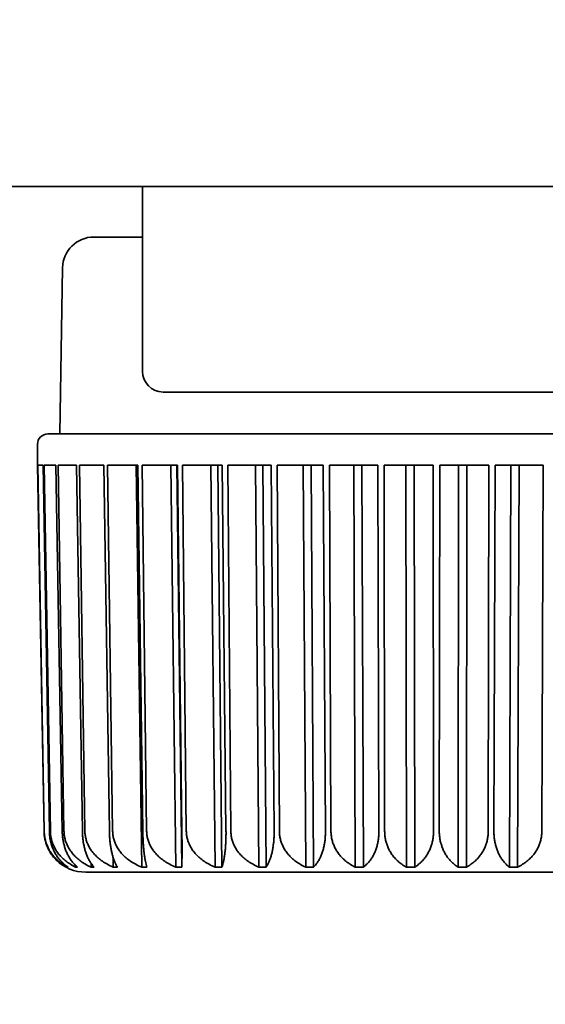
# Model space of a CAD drawing. Header units: millimetres. Extents: x 0 to 3360, y 0 to 2376.
# Tile 22 of 82: x 1742 to 1748, y 1598 to 1610. Entities that reach past the tile are written whole.
import ezdxf

# ---------------------------------------------------------------- set-up
doc = ezdxf.new("R2010")
doc.units = ezdxf.units.MM
doc.header["$LTSCALE"] = 8
doc.layers.add('Bemaßungen(ISO)', color=7, linetype='Continuous', lineweight=18)
doc.layers.add('Sichtbare Kanten(ISO)', color=7, linetype='Continuous', lineweight=35)
doc.styles.add('Aktuell-ISOGroßer Text', font='arial.ttf')
doc.dimstyles.new('X.XXXGroßer Text', dxfattribs={"dimscale": 8, "dimtxt": 3.048, "dimasz": 5, "dimexe": 3.175, "dimexo": 0.75, "dimgap": 0.762, "dimtad": 1, "dimdec": 1, "dimrnd": 1e-08, "dimzin": 12, "dimtxsty": 'Aktuell-ISOGroßer Text', "dimcen": 0.09, "dimdle": 10, "dimclrd": 256, "dimclre": 256, "dimclrt": 7, "dimadec": 0, "dimazin": 3, "dimtfac": 0.656168, "dimtdec": 1, "dimtmove": 0, "dimatfit": 3, "dimfxl": 0, "dimtolj": 1, "dimlwd": 25, "dimlwe": 25, "dimarcsym": 0})

# ---------------------------------------------------------------- blocks, each defined once
blk = doc.blocks.new('*D8')
at = {"layer": 'Bemaßungen(ISO)', "color": 250, "linetype": 'Continuous', "lineweight": 25, "true_color": 0x3f3f3f, "transparency": 16777216}
for p, q in [((1769.793, 1965.08), (1635.691, 1965.08)), ((1661.091, 1925.08), (1661.091, 1648.08)), ((1721.758, 1608.08), (1635.691, 1608.08))]:
    blk.add_line(p, q, dxfattribs=at)
at = {"layer": 'Bemaßungen(ISO)', "color": 250, "linetype": 'Continuous', "true_color": 0x3f3f3f, "transparency": 16777216}
for points in [[(1654.424, 1925.08), (1667.758, 1925.08), (1661.091, 1965.08)], [(1654.424, 1648.08), (1667.758, 1648.08), (1661.091, 1608.08)]]:
    blk.add_solid(points, dxfattribs=at)
at = {"layer": 'Defpoints', "color": 0, "linetype": 'Continuous', "transparency": 16777216}
for p in [(1775.793, 1965.08), (1661.091, 1608.08), (1727.758, 1608.08)]:
    blk.add_point(p, dxfattribs=at)
at = {"layer": 'Bemaßungen(ISO)', "color": 7, "linetype": 'Continuous', "lineweight": 25, "transparency": 16777216, "insert": (1630.079, 1759.652), "char_height": 24.384, "attachment_point": 1, "rotation": 90, "style": 'Aktuell-ISOGroßer Text'}
blk.add_mtext('\\A1;357', dxfattribs=at)
blk = doc.blocks.new('*D10')
at = {"layer": 'Bemaßungen(ISO)', "color": 250, "linetype": 'Continuous', "lineweight": 25, "true_color": 0x3f3f3f, "transparency": 16777216}
for p, q in [((1661.091, 1648.08), (1661.091, 1688.08)), ((1721.758, 1608.08), (1635.691, 1608.08)), ((1661.091, 1530.83), (1661.091, 1608.08)), ((1802.758, 1530.83), (1635.691, 1530.83)), ((1661.091, 1490.83), (1661.091, 1450.83))]:
    blk.add_line(p, q, dxfattribs=at)
at = {"layer": 'Bemaßungen(ISO)', "color": 250, "linetype": 'Continuous', "true_color": 0x3f3f3f, "transparency": 16777216}
for points in [[(1654.424, 1648.08), (1667.758, 1648.08), (1661.091, 1608.08)], [(1654.424, 1490.83), (1667.758, 1490.83), (1661.091, 1530.83)]]:
    blk.add_solid(points, dxfattribs=at)
at = {"layer": 'Defpoints', "color": 0, "linetype": 'Continuous', "transparency": 16777216}
for p in [(1661.091, 1608.08), (1727.758, 1608.08), (1808.758, 1530.83)]:
    blk.add_point(p, dxfattribs=at)
at = {"layer": 'Bemaßungen(ISO)', "color": 7, "linetype": 'Continuous', "lineweight": 25, "transparency": 16777216, "insert": (1625.687, 1537.886), "char_height": 24.384, "attachment_point": 1, "rotation": 90, "style": 'Aktuell-ISOGroßer Text'}
blk.add_mtext('\\A1;77,3', dxfattribs=at)

msp = doc.modelspace()

# ---------------------------------------------------------------- linework, layer by layer
at = {"layer": 'Sichtbare Kanten(ISO)'}
for p, q in [((1806.258, 1608.08), (1727.758, 1608.08)), ((1743.308, 1605.83), (1743.308, 1608.08)), ((1742.717, 1607.466), (1743.308, 1607.466)), ((1742.336, 1607.092), (1742.301, 1605.07)), ((1744.808, 1605.58), (1743.558, 1605.58)), ((1761.335, 1605.58), (1744.808, 1605.58)), ((1742.158, 1605.07), (1751.607, 1605.07)), ((1742.031, 1604.689), (1742.031, 1604.943)), ((1742.033, 1604.689), (1742.031, 1604.689)), ((1742.111, 1600.236), (1742.033, 1604.689)), ((1742.098, 1604.689), (1742.036, 1604.689)), ((1742.036, 1604.689), (1742.113, 1600.236)), ((1742.175, 1600.236), (1742.098, 1604.689)), ((1742.256, 1604.689), (1742.112, 1604.689)), ((1742.112, 1604.689), (1742.188, 1600.236)), ((1742.332, 1600.236), (1742.256, 1604.689)), ((1742.505, 1604.689), (1742.281, 1604.689)), ((1742.281, 1604.689), (1742.353, 1600.236)), ((1742.577, 1600.236), (1742.505, 1604.689)), ((1742.838, 1604.689), (1742.54, 1604.689)), ((1742.54, 1604.689), (1742.607, 1600.236)), ((1742.906, 1600.236), (1742.838, 1604.689)), ((1743.251, 1604.689), (1742.883, 1604.689)), ((1742.883, 1604.689), (1742.945, 1600.236)), ((1743.231, 1604.689), (1743.298, 1599.799)), ((1743.312, 1600.236), (1743.251, 1604.689)), ((1743.733, 1604.689), (1743.304, 1604.689)), ((1743.304, 1604.689), (1743.358, 1600.236)), ((1743.654, 1604.689), (1743.714, 1599.799)), ((1743.787, 1599.799), (1743.727, 1604.689)), ((1743.787, 1600.236), (1743.733, 1604.689)), ((1744.278, 1604.689), (1743.795, 1604.689)), ((1743.795, 1604.689), (1743.841, 1600.236)), ((1744.141, 1604.689), (1744.191, 1599.799)), ((1744.273, 1599.799), (1744.223, 1604.689)), ((1744.323, 1600.236), (1744.278, 1604.689)), ((1744.873, 1604.689), (1744.346, 1604.689)), ((1744.346, 1604.689), (1744.383, 1600.236)), ((1744.681, 1604.689), (1744.721, 1599.799)), ((1744.81, 1599.799), (1744.77, 1604.689)), ((1744.909, 1600.236), (1744.873, 1604.689)), ((1745.507, 1604.689), (1744.946, 1604.689)), ((1744.946, 1604.689), (1744.973, 1600.236)), ((1745.263, 1604.689), (1745.293, 1599.799)), ((1745.388, 1599.799), (1745.359, 1604.689)), ((1745.533, 1600.236), (1745.507, 1604.689)), ((1746.168, 1604.689), (1745.584, 1604.689)), ((1745.584, 1604.689), (1745.6, 1600.236)), ((1745.878, 1604.689), (1745.895, 1599.799)), ((1745.995, 1599.799), (1745.977, 1604.689)), ((1746.184, 1600.236), (1746.168, 1604.689)), ((1746.842, 1604.689), (1746.247, 1604.689)), ((1746.247, 1604.689), (1746.253, 1600.236)), ((1746.511, 1604.689), (1746.517, 1599.799)), ((1746.619, 1599.799), (1746.613, 1604.689)), ((1746.848, 1600.236), (1746.842, 1604.689)), ((1746.923, 1604.689), (1746.917, 1600.236)), ((1747.518, 1604.689), (1746.923, 1604.689)), ((1747.152, 1604.689), (1747.146, 1599.799)), ((1747.248, 1599.799), (1747.254, 1604.689)), ((1747.512, 1600.236), (1747.518, 1604.689)), ((1747.597, 1604.689), (1747.581, 1600.236)), ((1748.181, 1604.689), (1747.597, 1604.689)), ((1747.788, 1604.689), (1747.77, 1599.799)), ((1747.87, 1599.799), (1747.888, 1604.689)), ((1748.165, 1600.236), (1748.181, 1604.689)), ((1742.95, 1599.917), (1742.952, 1599.799)), ((1742.393, 1599.806), (1742.393, 1599.799)), ((1742.495, 1599.82), (1742.495, 1599.799)), ((1749.015, 1599.736), (1742.617, 1599.736)), ((1742.682, 1599.846), (1742.683, 1599.799))]:
    msp.add_line(p, q, dxfattribs=at)
for centre, radius, start, end in [((1742.717, 1607.085), 0.381, 90, 179), ((1743.558, 1605.83), 0.25, 180, 270), ((1742.158, 1604.943), 0.127, 90, 180), ((1742.617, 1600.244), 0.508, 225.1191, 269.9884), ((1743.742, 1599.863), 0.127, 269.9944, 270), ((1743.939, 1599.863), 0.127, 270.0246, 270.0331), ((1743.939, 1599.863), 0.127, 270, 270.0246)]:
    msp.add_arc(centre, radius, start, end, dxfattribs=at)
for points, knots in [([(1742.111, 1600.236), (1742.111, 1600.219), (1742.112, 1600.203), (1742.114, 1600.187), (1742.116, 1600.171), (1742.118, 1600.155), (1742.121, 1600.139), (1742.125, 1600.123), (1742.129, 1600.107), (1742.134, 1600.091), (1742.139, 1600.076), (1742.144, 1600.06), (1742.151, 1600.044), (1742.157, 1600.029), (1742.165, 1600.013), (1742.173, 1599.998), (1742.182, 1599.983), (1742.191, 1599.968), (1742.201, 1599.953), (1742.211, 1599.938), (1742.222, 1599.924), (1742.235, 1599.91), (1742.242, 1599.901), (1742.25, 1599.893), (1742.258, 1599.884)], [0, 0, 0, 0, 0.1, 0.1, 0.1, 0.2, 0.2, 0.2, 0.3, 0.3, 0.3, 0.4, 0.4, 0.4, 0.5, 0.5, 0.5, 0.6, 0.6, 0.6, 0.7, 0.7, 0.7, 0.7612749, 0.7612749, 0.7612749, 0.7612749]), ([(1742.113, 1600.236), (1742.113, 1600.219), (1742.114, 1600.203), (1742.116, 1600.187), (1742.118, 1600.171), (1742.121, 1600.155), (1742.124, 1600.139), (1742.128, 1600.123), (1742.132, 1600.107), (1742.137, 1600.091), (1742.143, 1600.076), (1742.149, 1600.06), (1742.156, 1600.044), (1742.163, 1600.029), (1742.17, 1600.013), (1742.179, 1599.998), (1742.188, 1599.983), (1742.198, 1599.968), (1742.209, 1599.953), (1742.22, 1599.938), (1742.231, 1599.924), (1742.244, 1599.91), (1742.257, 1599.896), (1742.272, 1599.882), (1742.287, 1599.869), (1742.302, 1599.856), (1742.318, 1599.843), (1742.336, 1599.832), (1742.354, 1599.82), (1742.373, 1599.809), (1742.393, 1599.799)], [0, 0, 0, 0, 0.1, 0.1, 0.1, 0.2, 0.2, 0.2, 0.3, 0.3, 0.3, 0.4, 0.4, 0.4, 0.5, 0.5, 0.5, 0.6, 0.6, 0.6, 0.7, 0.7, 0.7, 0.8, 0.8, 0.8, 0.9, 0.9, 0.9, 1, 1, 1, 1]), ([(1742.175, 1600.236), (1742.176, 1600.219), (1742.177, 1600.203), (1742.178, 1600.187), (1742.18, 1600.171), (1742.182, 1600.155), (1742.185, 1600.139), (1742.188, 1600.123), (1742.191, 1600.107), (1742.196, 1600.091), (1742.2, 1600.076), (1742.205, 1600.06), (1742.21, 1600.044), (1742.216, 1600.029), (1742.223, 1600.013), (1742.23, 1599.998), (1742.237, 1599.983), (1742.245, 1599.968), (1742.254, 1599.953), (1742.263, 1599.938), (1742.272, 1599.924), (1742.283, 1599.91), (1742.293, 1599.896), (1742.305, 1599.882), (1742.317, 1599.869), (1742.33, 1599.856), (1742.343, 1599.843), (1742.357, 1599.832), (1742.372, 1599.82), (1742.387, 1599.809), (1742.403, 1599.799)], [0, 0, 0, 0, 0.1, 0.1, 0.1, 0.2, 0.2, 0.2, 0.3, 0.3, 0.3, 0.4, 0.4, 0.4, 0.5, 0.5, 0.5, 0.6, 0.6, 0.6, 0.7, 0.7, 0.7, 0.8, 0.8, 0.8, 0.9, 0.9, 0.9, 1, 1, 1, 1]), ([(1742.188, 1600.236), (1742.188, 1600.219), (1742.189, 1600.203), (1742.191, 1600.187), (1742.193, 1600.171), (1742.196, 1600.155), (1742.2, 1600.139), (1742.204, 1600.123), (1742.208, 1600.107), (1742.214, 1600.091), (1742.22, 1600.076), (1742.226, 1600.06), (1742.234, 1600.044), (1742.242, 1600.029), (1742.25, 1600.013), (1742.26, 1599.998), (1742.27, 1599.983), (1742.28, 1599.968), (1742.292, 1599.953), (1742.304, 1599.938), (1742.317, 1599.924), (1742.332, 1599.91), (1742.346, 1599.896), (1742.362, 1599.882), (1742.378, 1599.869), (1742.395, 1599.856), (1742.413, 1599.843), (1742.433, 1599.832), (1742.452, 1599.82), (1742.473, 1599.809), (1742.495, 1599.799)], [0, 0, 0, 0, 0.1, 0.1, 0.1, 0.2, 0.2, 0.2, 0.3, 0.3, 0.3, 0.4, 0.4, 0.4, 0.5, 0.5, 0.5, 0.6, 0.6, 0.6, 0.7, 0.7, 0.7, 0.8, 0.8, 0.8, 0.9, 0.9, 0.9, 1, 1, 1, 1]), ([(1742.332, 1600.236), (1742.332, 1600.219), (1742.333, 1600.203), (1742.334, 1600.187), (1742.336, 1600.171), (1742.337, 1600.155), (1742.34, 1600.139), (1742.342, 1600.123), (1742.345, 1600.107), (1742.349, 1600.091), (1742.352, 1600.076), (1742.356, 1600.06), (1742.361, 1600.044), (1742.366, 1600.029), (1742.371, 1600.013), (1742.377, 1599.998), (1742.383, 1599.983), (1742.389, 1599.968), (1742.397, 1599.953), (1742.404, 1599.938), (1742.412, 1599.924), (1742.421, 1599.91), (1742.429, 1599.896), (1742.439, 1599.882), (1742.449, 1599.869), (1742.459, 1599.856), (1742.47, 1599.843), (1742.482, 1599.832), (1742.494, 1599.82), (1742.506, 1599.809), (1742.519, 1599.799)], [0, 0, 0, 0, 0.1, 0.1, 0.1, 0.2, 0.2, 0.2, 0.3, 0.3, 0.3, 0.4, 0.4, 0.4, 0.5, 0.5, 0.5, 0.6, 0.6, 0.6, 0.7, 0.7, 0.7, 0.8, 0.8, 0.8, 0.9, 0.9, 0.9, 1, 1, 1, 1]), ([(1742.353, 1600.236), (1742.354, 1600.219), (1742.355, 1600.203), (1742.357, 1600.187), (1742.359, 1600.171), (1742.362, 1600.155), (1742.366, 1600.139), (1742.37, 1600.123), (1742.375, 1600.107), (1742.382, 1600.091), (1742.388, 1600.076), (1742.395, 1600.06), (1742.403, 1600.044), (1742.411, 1600.029), (1742.42, 1600.013), (1742.431, 1599.998), (1742.441, 1599.983), (1742.453, 1599.968), (1742.465, 1599.953), (1742.478, 1599.938), (1742.492, 1599.924), (1742.508, 1599.91), (1742.523, 1599.896), (1742.54, 1599.882), (1742.558, 1599.869), (1742.576, 1599.856), (1742.595, 1599.843), (1742.616, 1599.832), (1742.637, 1599.82), (1742.659, 1599.809), (1742.683, 1599.799)], [0, 0, 0, 0, 0.1, 0.1, 0.1, 0.2, 0.2, 0.2, 0.3, 0.3, 0.3, 0.4, 0.4, 0.4, 0.5, 0.5, 0.5, 0.6, 0.6, 0.6, 0.7, 0.7, 0.7, 0.8, 0.8, 0.8, 0.9, 0.9, 0.9, 1, 1, 1, 1]), ([(1742.577, 1600.236), (1742.577, 1600.219), (1742.578, 1600.203), (1742.579, 1600.187), (1742.58, 1600.171), (1742.581, 1600.155), (1742.583, 1600.139), (1742.585, 1600.123), (1742.587, 1600.107), (1742.59, 1600.091), (1742.593, 1600.076), (1742.596, 1600.06), (1742.6, 1600.044), (1742.603, 1600.029), (1742.607, 1600.013), (1742.612, 1599.998), (1742.616, 1599.983), (1742.621, 1599.968), (1742.627, 1599.953), (1742.633, 1599.938), (1742.639, 1599.924), (1742.645, 1599.91), (1742.652, 1599.896), (1742.659, 1599.882), (1742.667, 1599.869), (1742.675, 1599.856), (1742.683, 1599.843), (1742.692, 1599.832), (1742.701, 1599.82), (1742.71, 1599.809), (1742.721, 1599.799)], [0, 0, 0, 0, 0.1, 0.1, 0.1, 0.2, 0.2, 0.2, 0.3, 0.3, 0.3, 0.4, 0.4, 0.4, 0.5, 0.5, 0.5, 0.6, 0.6, 0.6, 0.7, 0.7, 0.7, 0.8, 0.8, 0.8, 0.9, 0.9, 0.9, 1, 1, 1, 1]), ([(1742.607, 1600.236), (1742.608, 1600.219), (1742.609, 1600.203), (1742.611, 1600.187), (1742.613, 1600.171), (1742.617, 1600.155), (1742.621, 1600.139), (1742.625, 1600.123), (1742.63, 1600.107), (1742.637, 1600.091), (1742.643, 1600.076), (1742.65, 1600.06), (1742.659, 1600.044), (1742.667, 1600.029), (1742.677, 1600.013), (1742.688, 1599.998), (1742.699, 1599.983), (1742.711, 1599.968), (1742.724, 1599.953), (1742.738, 1599.938), (1742.752, 1599.924), (1742.769, 1599.91), (1742.785, 1599.896), (1742.802, 1599.882), (1742.821, 1599.869), (1742.84, 1599.856), (1742.86, 1599.843), (1742.882, 1599.832), (1742.904, 1599.82), (1742.927, 1599.809), (1742.952, 1599.799)], [0, 0, 0, 0, 0.1, 0.1, 0.1, 0.2, 0.2, 0.2, 0.3, 0.3, 0.3, 0.4, 0.4, 0.4, 0.5, 0.5, 0.5, 0.6, 0.6, 0.6, 0.7, 0.7, 0.7, 0.8, 0.8, 0.8, 0.9, 0.9, 0.9, 1, 1, 1, 1]), ([(1742.906, 1600.236), (1742.906, 1600.219), (1742.906, 1600.203), (1742.907, 1600.187), (1742.908, 1600.171), (1742.909, 1600.155), (1742.91, 1600.139), (1742.912, 1600.123), (1742.913, 1600.107), (1742.915, 1600.091), (1742.917, 1600.076), (1742.919, 1600.06), (1742.922, 1600.044), (1742.924, 1600.029), (1742.927, 1600.013), (1742.93, 1599.998), (1742.933, 1599.983), (1742.936, 1599.968), (1742.94, 1599.953), (1742.944, 1599.938), (1742.948, 1599.924), (1742.952, 1599.91), (1742.957, 1599.896), (1742.962, 1599.882), (1742.967, 1599.869), (1742.972, 1599.856), (1742.978, 1599.843), (1742.984, 1599.832), (1742.99, 1599.82), (1742.996, 1599.809), (1743.003, 1599.799)], [0, 0, 0, 0, 0.1, 0.1, 0.1, 0.2, 0.2, 0.2, 0.3, 0.3, 0.3, 0.4, 0.4, 0.4, 0.5, 0.5, 0.5, 0.6, 0.6, 0.6, 0.7, 0.7, 0.7, 0.8, 0.8, 0.8, 0.9, 0.9, 0.9, 1, 1, 1, 1]), ([(1742.945, 1600.236), (1742.945, 1600.219), (1742.946, 1600.203), (1742.948, 1600.187), (1742.951, 1600.171), (1742.954, 1600.155), (1742.958, 1600.139), (1742.963, 1600.123), (1742.968, 1600.107), (1742.974, 1600.091), (1742.981, 1600.076), (1742.988, 1600.06), (1742.997, 1600.044), (1743.006, 1600.029), (1743.016, 1600.013), (1743.027, 1599.998), (1743.038, 1599.983), (1743.051, 1599.968), (1743.064, 1599.953), (1743.078, 1599.938), (1743.093, 1599.924), (1743.11, 1599.91), (1743.126, 1599.896), (1743.144, 1599.882), (1743.163, 1599.869), (1743.183, 1599.856), (1743.204, 1599.843), (1743.226, 1599.832), (1743.248, 1599.82), (1743.272, 1599.809), (1743.298, 1599.799)], [0, 0, 0, 0, 0.1, 0.1, 0.1, 0.2, 0.2, 0.2, 0.3, 0.3, 0.3, 0.4, 0.4, 0.4, 0.5, 0.5, 0.5, 0.6, 0.6, 0.6, 0.7, 0.7, 0.7, 0.8, 0.8, 0.8, 0.9, 0.9, 0.9, 1, 1, 1, 1]), ([(1743.312, 1600.236), (1743.312, 1600.219), (1743.312, 1600.203), (1743.313, 1600.187), (1743.313, 1600.171), (1743.314, 1600.155), (1743.315, 1600.139), (1743.315, 1600.123), (1743.316, 1600.107), (1743.317, 1600.091), (1743.318, 1600.076), (1743.319, 1600.06), (1743.321, 1600.044), (1743.322, 1600.029), (1743.323, 1600.013), (1743.325, 1599.998), (1743.326, 1599.983), (1743.328, 1599.968), (1743.33, 1599.953), (1743.332, 1599.938), (1743.334, 1599.924), (1743.336, 1599.91), (1743.338, 1599.896), (1743.341, 1599.882), (1743.343, 1599.869), (1743.346, 1599.856), (1743.348, 1599.843), (1743.351, 1599.832), (1743.354, 1599.82), (1743.357, 1599.809), (1743.36, 1599.799)], [0, 0, 0, 0, 0.1, 0.1, 0.1, 0.2, 0.2, 0.2, 0.3, 0.3, 0.3, 0.4, 0.4, 0.4, 0.5, 0.5, 0.5, 0.6, 0.6, 0.6, 0.7, 0.7, 0.7, 0.8, 0.8, 0.8, 0.9, 0.9, 0.9, 1, 1, 1, 1]), ([(1743.358, 1600.236), (1743.359, 1600.219), (1743.36, 1600.203), (1743.362, 1600.187), (1743.364, 1600.171), (1743.368, 1600.155), (1743.372, 1600.139), (1743.376, 1600.123), (1743.382, 1600.107), (1743.388, 1600.091), (1743.395, 1600.076), (1743.402, 1600.06), (1743.411, 1600.044), (1743.42, 1600.029), (1743.43, 1600.013), (1743.441, 1599.998), (1743.452, 1599.983), (1743.465, 1599.968), (1743.479, 1599.953), (1743.492, 1599.938), (1743.507, 1599.924), (1743.524, 1599.91), (1743.541, 1599.896), (1743.559, 1599.882), (1743.578, 1599.869), (1743.598, 1599.856), (1743.619, 1599.843), (1743.641, 1599.832), (1743.664, 1599.82), (1743.688, 1599.809), (1743.714, 1599.799)], [0, 0, 0, 0, 0.1, 0.1, 0.1, 0.2, 0.2, 0.2, 0.3, 0.3, 0.3, 0.4, 0.4, 0.4, 0.5, 0.5, 0.5, 0.6, 0.6, 0.6, 0.7, 0.7, 0.7, 0.8, 0.8, 0.8, 0.9, 0.9, 0.9, 1, 1, 1, 1]), ([(1743.787, 1600.236), (1743.788, 1600.219), (1743.788, 1600.203), (1743.788, 1600.187), (1743.788, 1600.171), (1743.788, 1600.155), (1743.788, 1600.139), (1743.789, 1600.123), (1743.789, 1600.107), (1743.789, 1600.091), (1743.789, 1600.076), (1743.789, 1600.06), (1743.789, 1600.044), (1743.789, 1600.029), (1743.789, 1600.013), (1743.789, 1599.998), (1743.789, 1599.983), (1743.789, 1599.968), (1743.789, 1599.953), (1743.789, 1599.938), (1743.789, 1599.924), (1743.789, 1599.91), (1743.788, 1599.896), (1743.788, 1599.882), (1743.788, 1599.869), (1743.788, 1599.856), (1743.788, 1599.843), (1743.788, 1599.832), (1743.787, 1599.82), (1743.787, 1599.809), (1743.787, 1599.799)], [0, 0, 0, 0, 0.1, 0.1, 0.1, 0.2, 0.2, 0.2, 0.3, 0.3, 0.3, 0.4, 0.4, 0.4, 0.5, 0.5, 0.5, 0.6, 0.6, 0.6, 0.7, 0.7, 0.7, 0.8, 0.8, 0.8, 0.9, 0.9, 0.9, 1, 1, 1, 1]), ([(1743.841, 1600.236), (1743.841, 1600.219), (1743.842, 1600.203), (1743.844, 1600.187), (1743.847, 1600.171), (1743.85, 1600.155), (1743.854, 1600.139), (1743.858, 1600.123), (1743.864, 1600.107), (1743.87, 1600.091), (1743.876, 1600.076), (1743.884, 1600.06), (1743.893, 1600.044), (1743.901, 1600.029), (1743.911, 1600.013), (1743.922, 1599.998), (1743.933, 1599.983), (1743.945, 1599.968), (1743.959, 1599.953), (1743.973, 1599.938), (1743.988, 1599.924), (1744.004, 1599.91), (1744.02, 1599.896), (1744.038, 1599.882), (1744.057, 1599.869), (1744.077, 1599.856), (1744.097, 1599.843), (1744.119, 1599.832), (1744.142, 1599.82), (1744.166, 1599.809), (1744.191, 1599.799)], [0, 0, 0, 0, 0.1, 0.1, 0.1, 0.2, 0.2, 0.2, 0.3, 0.3, 0.3, 0.4, 0.4, 0.4, 0.5, 0.5, 0.5, 0.6, 0.6, 0.6, 0.7, 0.7, 0.7, 0.8, 0.8, 0.8, 0.9, 0.9, 0.9, 1, 1, 1, 1]), ([(1744.323, 1600.236), (1744.324, 1600.219), (1744.324, 1600.203), (1744.323, 1600.187), (1744.323, 1600.171), (1744.323, 1600.155), (1744.322, 1600.139), (1744.322, 1600.123), (1744.321, 1600.107), (1744.32, 1600.091), (1744.32, 1600.076), (1744.319, 1600.06), (1744.317, 1600.044), (1744.316, 1600.029), (1744.315, 1600.013), (1744.313, 1599.998), (1744.312, 1599.983), (1744.31, 1599.968), (1744.308, 1599.953), (1744.306, 1599.938), (1744.304, 1599.924), (1744.301, 1599.91), (1744.299, 1599.896), (1744.296, 1599.882), (1744.293, 1599.869), (1744.291, 1599.856), (1744.287, 1599.843), (1744.284, 1599.832), (1744.281, 1599.82), (1744.277, 1599.809), (1744.273, 1599.799)], [0, 0, 0, 0, 0.1, 0.1, 0.1, 0.2, 0.2, 0.2, 0.3, 0.3, 0.3, 0.4, 0.4, 0.4, 0.5, 0.5, 0.5, 0.6, 0.6, 0.6, 0.7, 0.7, 0.7, 0.8, 0.8, 0.8, 0.9, 0.9, 0.9, 1, 1, 1, 1]), ([(1744.383, 1600.236), (1744.383, 1600.219), (1744.384, 1600.203), (1744.386, 1600.187), (1744.388, 1600.171), (1744.391, 1600.155), (1744.395, 1600.139), (1744.399, 1600.123), (1744.404, 1600.107), (1744.41, 1600.091), (1744.417, 1600.076), (1744.424, 1600.06), (1744.432, 1600.044), (1744.441, 1600.029), (1744.45, 1600.013), (1744.461, 1599.998), (1744.471, 1599.983), (1744.483, 1599.968), (1744.496, 1599.953), (1744.51, 1599.938), (1744.524, 1599.924), (1744.54, 1599.91), (1744.556, 1599.896), (1744.573, 1599.882), (1744.591, 1599.869), (1744.61, 1599.856), (1744.63, 1599.843), (1744.652, 1599.832), (1744.673, 1599.82), (1744.696, 1599.809), (1744.721, 1599.799)], [0, 0, 0, 0, 0.1, 0.1, 0.1, 0.2, 0.2, 0.2, 0.3, 0.3, 0.3, 0.4, 0.4, 0.4, 0.5, 0.5, 0.5, 0.6, 0.6, 0.6, 0.7, 0.7, 0.7, 0.8, 0.8, 0.8, 0.9, 0.9, 0.9, 1, 1, 1, 1]), ([(1744.909, 1600.236), (1744.909, 1600.219), (1744.909, 1600.203), (1744.909, 1600.187), (1744.908, 1600.171), (1744.907, 1600.155), (1744.906, 1600.139), (1744.905, 1600.123), (1744.904, 1600.107), (1744.902, 1600.091), (1744.9, 1600.076), (1744.898, 1600.06), (1744.896, 1600.044), (1744.894, 1600.029), (1744.891, 1600.013), (1744.888, 1599.998), (1744.885, 1599.983), (1744.881, 1599.968), (1744.877, 1599.953), (1744.873, 1599.938), (1744.869, 1599.924), (1744.865, 1599.91), (1744.86, 1599.896), (1744.855, 1599.882), (1744.849, 1599.869), (1744.844, 1599.856), (1744.838, 1599.843), (1744.831, 1599.832), (1744.825, 1599.82), (1744.818, 1599.809), (1744.81, 1599.799)], [0, 0, 0, 0, 0.1, 0.1, 0.1, 0.2, 0.2, 0.2, 0.3, 0.3, 0.3, 0.4, 0.4, 0.4, 0.5, 0.5, 0.5, 0.6, 0.6, 0.6, 0.7, 0.7, 0.7, 0.8, 0.8, 0.8, 0.9, 0.9, 0.9, 1, 1, 1, 1]), ([(1744.973, 1600.236), (1744.973, 1600.219), (1744.974, 1600.203), (1744.976, 1600.187), (1744.978, 1600.171), (1744.981, 1600.155), (1744.985, 1600.139), (1744.988, 1600.123), (1744.993, 1600.107), (1744.999, 1600.091), (1745.005, 1600.076), (1745.012, 1600.06), (1745.02, 1600.044), (1745.027, 1600.029), (1745.036, 1600.013), (1745.047, 1599.998), (1745.057, 1599.983), (1745.068, 1599.968), (1745.08, 1599.953), (1745.093, 1599.938), (1745.106, 1599.924), (1745.121, 1599.91), (1745.136, 1599.896), (1745.153, 1599.882), (1745.17, 1599.869), (1745.188, 1599.856), (1745.207, 1599.843), (1745.227, 1599.832), (1745.247, 1599.82), (1745.269, 1599.809), (1745.293, 1599.799)], [0, 0, 0, 0, 0.1, 0.1, 0.1, 0.2, 0.2, 0.2, 0.3, 0.3, 0.3, 0.4, 0.4, 0.4, 0.5, 0.5, 0.5, 0.6, 0.6, 0.6, 0.7, 0.7, 0.7, 0.8, 0.8, 0.8, 0.9, 0.9, 0.9, 1, 1, 1, 1]), ([(1745.533, 1600.236), (1745.533, 1600.219), (1745.533, 1600.203), (1745.532, 1600.187), (1745.531, 1600.171), (1745.53, 1600.155), (1745.529, 1600.139), (1745.527, 1600.123), (1745.525, 1600.107), (1745.522, 1600.091), (1745.52, 1600.076), (1745.517, 1600.06), (1745.513, 1600.044), (1745.51, 1600.029), (1745.506, 1600.013), (1745.501, 1599.998), (1745.496, 1599.983), (1745.491, 1599.968), (1745.486, 1599.953), (1745.48, 1599.938), (1745.474, 1599.924), (1745.467, 1599.91), (1745.46, 1599.896), (1745.453, 1599.882), (1745.444, 1599.869), (1745.436, 1599.856), (1745.428, 1599.843), (1745.418, 1599.832), (1745.409, 1599.82), (1745.399, 1599.809), (1745.388, 1599.799)], [0, 0, 0, 0, 0.1, 0.1, 0.1, 0.2, 0.2, 0.2, 0.3, 0.3, 0.3, 0.4, 0.4, 0.4, 0.5, 0.5, 0.5, 0.6, 0.6, 0.6, 0.7, 0.7, 0.7, 0.8, 0.8, 0.8, 0.9, 0.9, 0.9, 1, 1, 1, 1]), ([(1745.6, 1600.236), (1745.6, 1600.219), (1745.601, 1600.203), (1745.603, 1600.187), (1745.605, 1600.171), (1745.607, 1600.155), (1745.611, 1600.139), (1745.615, 1600.123), (1745.619, 1600.107), (1745.624, 1600.091), (1745.63, 1600.076), (1745.636, 1600.06), (1745.643, 1600.044), (1745.65, 1600.029), (1745.659, 1600.013), (1745.668, 1599.998), (1745.677, 1599.983), (1745.688, 1599.968), (1745.699, 1599.953), (1745.711, 1599.938), (1745.723, 1599.924), (1745.737, 1599.91), (1745.751, 1599.896), (1745.766, 1599.882), (1745.782, 1599.869), (1745.798, 1599.856), (1745.816, 1599.843), (1745.835, 1599.832), (1745.854, 1599.82), (1745.874, 1599.809), (1745.895, 1599.799)], [0, 0, 0, 0, 0.1, 0.1, 0.1, 0.2, 0.2, 0.2, 0.3, 0.3, 0.3, 0.4, 0.4, 0.4, 0.5, 0.5, 0.5, 0.6, 0.6, 0.6, 0.7, 0.7, 0.7, 0.8, 0.8, 0.8, 0.9, 0.9, 0.9, 1, 1, 1, 1]), ([(1746.184, 1600.236), (1746.184, 1600.219), (1746.183, 1600.203), (1746.182, 1600.187), (1746.181, 1600.171), (1746.179, 1600.155), (1746.177, 1600.139), (1746.175, 1600.123), (1746.172, 1600.107), (1746.169, 1600.091), (1746.166, 1600.076), (1746.162, 1600.06), (1746.157, 1600.044), (1746.152, 1600.029), (1746.147, 1600.013), (1746.141, 1599.998), (1746.135, 1599.983), (1746.129, 1599.968), (1746.121, 1599.953), (1746.114, 1599.938), (1746.106, 1599.924), (1746.097, 1599.91), (1746.088, 1599.896), (1746.078, 1599.882), (1746.068, 1599.869), (1746.057, 1599.856), (1746.046, 1599.843), (1746.034, 1599.832), (1746.022, 1599.82), (1746.009, 1599.809), (1745.995, 1599.799)], [0, 0, 0, 0, 0.1, 0.1, 0.1, 0.2, 0.2, 0.2, 0.3, 0.3, 0.3, 0.4, 0.4, 0.4, 0.5, 0.5, 0.5, 0.6, 0.6, 0.6, 0.7, 0.7, 0.7, 0.8, 0.8, 0.8, 0.9, 0.9, 0.9, 1, 1, 1, 1]), ([(1746.253, 1600.236), (1746.253, 1600.219), (1746.254, 1600.203), (1746.255, 1600.187), (1746.257, 1600.171), (1746.259, 1600.155), (1746.262, 1600.139), (1746.265, 1600.123), (1746.269, 1600.107), (1746.274, 1600.091), (1746.279, 1600.076), (1746.284, 1600.06), (1746.291, 1600.044), (1746.297, 1600.029), (1746.305, 1600.013), (1746.313, 1599.998), (1746.322, 1599.983), (1746.331, 1599.968), (1746.341, 1599.953), (1746.351, 1599.938), (1746.363, 1599.924), (1746.375, 1599.91), (1746.388, 1599.896), (1746.401, 1599.882), (1746.416, 1599.869), (1746.43, 1599.856), (1746.446, 1599.843), (1746.463, 1599.832), (1746.48, 1599.82), (1746.498, 1599.809), (1746.517, 1599.799)], [0, 0, 0, 0, 0.1, 0.1, 0.1, 0.2, 0.2, 0.2, 0.3, 0.3, 0.3, 0.4, 0.4, 0.4, 0.5, 0.5, 0.5, 0.6, 0.6, 0.6, 0.7, 0.7, 0.7, 0.8, 0.8, 0.8, 0.9, 0.9, 0.9, 1, 1, 1, 1]), ([(1746.848, 1600.236), (1746.848, 1600.219), (1746.847, 1600.203), (1746.846, 1600.187), (1746.844, 1600.171), (1746.842, 1600.155), (1746.84, 1600.139), (1746.837, 1600.123), (1746.834, 1600.107), (1746.829, 1600.091), (1746.825, 1600.076), (1746.82, 1600.06), (1746.815, 1600.044), (1746.809, 1600.029), (1746.803, 1600.013), (1746.796, 1599.998), (1746.788, 1599.983), (1746.78, 1599.968), (1746.771, 1599.953), (1746.763, 1599.938), (1746.753, 1599.924), (1746.742, 1599.91), (1746.731, 1599.896), (1746.72, 1599.882), (1746.707, 1599.869), (1746.694, 1599.856), (1746.681, 1599.843), (1746.666, 1599.832), (1746.651, 1599.82), (1746.635, 1599.809), (1746.619, 1599.799)], [0, 0, 0, 0, 0.1, 0.1, 0.1, 0.2, 0.2, 0.2, 0.3, 0.3, 0.3, 0.4, 0.4, 0.4, 0.5, 0.5, 0.5, 0.6, 0.6, 0.6, 0.7, 0.7, 0.7, 0.8, 0.8, 0.8, 0.9, 0.9, 0.9, 1, 1, 1, 1]), ([(1746.917, 1600.236), (1746.917, 1600.219), (1746.918, 1600.203), (1746.919, 1600.187), (1746.921, 1600.171), (1746.923, 1600.155), (1746.925, 1600.139), (1746.928, 1600.123), (1746.931, 1600.107), (1746.936, 1600.091), (1746.94, 1600.076), (1746.945, 1600.06), (1746.95, 1600.044), (1746.956, 1600.029), (1746.962, 1600.013), (1746.969, 1599.998), (1746.977, 1599.983), (1746.985, 1599.968), (1746.994, 1599.953), (1747.003, 1599.938), (1747.012, 1599.924), (1747.023, 1599.91), (1747.034, 1599.896), (1747.046, 1599.882), (1747.058, 1599.869), (1747.071, 1599.856), (1747.085, 1599.843), (1747.099, 1599.832), (1747.114, 1599.82), (1747.13, 1599.809), (1747.146, 1599.799)], [0, 0, 0, 0, 0.1, 0.1, 0.1, 0.2, 0.2, 0.2, 0.3, 0.3, 0.3, 0.4, 0.4, 0.4, 0.5, 0.5, 0.5, 0.6, 0.6, 0.6, 0.7, 0.7, 0.7, 0.8, 0.8, 0.8, 0.9, 0.9, 0.9, 1, 1, 1, 1]), ([(1747.512, 1600.236), (1747.512, 1600.219), (1747.512, 1600.203), (1747.51, 1600.187), (1747.508, 1600.171), (1747.506, 1600.155), (1747.503, 1600.139), (1747.5, 1600.123), (1747.496, 1600.107), (1747.491, 1600.091), (1747.486, 1600.076), (1747.481, 1600.06), (1747.474, 1600.044), (1747.468, 1600.029), (1747.46, 1600.013), (1747.452, 1599.998), (1747.444, 1599.983), (1747.434, 1599.968), (1747.424, 1599.953), (1747.414, 1599.938), (1747.402, 1599.924), (1747.39, 1599.91), (1747.378, 1599.896), (1747.364, 1599.882), (1747.349, 1599.869), (1747.335, 1599.856), (1747.319, 1599.843), (1747.302, 1599.832), (1747.285, 1599.82), (1747.267, 1599.809), (1747.248, 1599.799)], [0, 0, 0, 0, 0.1, 0.1, 0.1, 0.2, 0.2, 0.2, 0.3, 0.3, 0.3, 0.4, 0.4, 0.4, 0.5, 0.5, 0.5, 0.6, 0.6, 0.6, 0.7, 0.7, 0.7, 0.8, 0.8, 0.8, 0.9, 0.9, 0.9, 1, 1, 1, 1]), ([(1747.581, 1600.236), (1747.581, 1600.219), (1747.582, 1600.203), (1747.583, 1600.187), (1747.584, 1600.171), (1747.586, 1600.155), (1747.588, 1600.139), (1747.59, 1600.123), (1747.593, 1600.107), (1747.596, 1600.091), (1747.6, 1600.076), (1747.604, 1600.06), (1747.608, 1600.044), (1747.613, 1600.029), (1747.618, 1600.013), (1747.624, 1599.998), (1747.63, 1599.983), (1747.637, 1599.968), (1747.644, 1599.953), (1747.651, 1599.938), (1747.659, 1599.924), (1747.668, 1599.91), (1747.677, 1599.896), (1747.687, 1599.882), (1747.697, 1599.869), (1747.708, 1599.856), (1747.719, 1599.843), (1747.731, 1599.832), (1747.743, 1599.82), (1747.756, 1599.809), (1747.77, 1599.799)], [0, 0, 0, 0, 0.1, 0.1, 0.1, 0.2, 0.2, 0.2, 0.3, 0.3, 0.3, 0.4, 0.4, 0.4, 0.5, 0.5, 0.5, 0.6, 0.6, 0.6, 0.7, 0.7, 0.7, 0.8, 0.8, 0.8, 0.9, 0.9, 0.9, 1, 1, 1, 1]), ([(1748.165, 1600.236), (1748.165, 1600.219), (1748.164, 1600.203), (1748.162, 1600.187), (1748.16, 1600.171), (1748.158, 1600.155), (1748.154, 1600.139), (1748.151, 1600.123), (1748.146, 1600.107), (1748.141, 1600.091), (1748.135, 1600.076), (1748.129, 1600.06), (1748.122, 1600.044), (1748.115, 1600.029), (1748.106, 1600.013), (1748.097, 1599.998), (1748.088, 1599.983), (1748.077, 1599.968), (1748.066, 1599.953), (1748.054, 1599.938), (1748.042, 1599.924), (1748.028, 1599.91), (1748.014, 1599.896), (1747.999, 1599.882), (1747.983, 1599.869), (1747.967, 1599.856), (1747.949, 1599.843), (1747.93, 1599.832), (1747.911, 1599.82), (1747.891, 1599.809), (1747.87, 1599.799)], [0, 0, 0, 0, 0.1, 0.1, 0.1, 0.2, 0.2, 0.2, 0.3, 0.3, 0.3, 0.4, 0.4, 0.4, 0.5, 0.5, 0.5, 0.6, 0.6, 0.6, 0.7, 0.7, 0.7, 0.8, 0.8, 0.8, 0.9, 0.9, 0.9, 1, 1, 1, 1]), ([(1747.146, 1599.799), (1747.163, 1599.799), (1747.18, 1599.799), (1747.197, 1599.799), (1747.214, 1599.799), (1747.231, 1599.799), (1747.248, 1599.799)], [-0.00508146, -0.00508146, -0.00508146, -0.00508146, 0, 0, 0, 0.00508086, 0.00508086, 0.00508086, 0.00508086]), ([(1747.77, 1599.799), (1747.787, 1599.799), (1747.804, 1599.799), (1747.82, 1599.799), (1747.837, 1599.799), (1747.853, 1599.799), (1747.87, 1599.799)], [-0.00508145, -0.00508145, -0.00508145, -0.00508145, 0, 0, 0, 0.00508086, 0.00508086, 0.00508086, 0.00508086])]:
    msp.add_open_spline(points, degree=3, knots=knots, dxfattribs=at)
for points in [[(1742.393, 1599.799), (1742.396, 1599.799), (1742.399, 1599.799), (1742.403, 1599.799)], [(1742.495, 1599.799), (1742.503, 1599.799), (1742.511, 1599.799), (1742.519, 1599.799)], [(1742.683, 1599.799), (1742.695, 1599.799), (1742.708, 1599.799), (1742.721, 1599.799)], [(1742.952, 1599.799), (1742.969, 1599.799), (1742.985, 1599.799), (1743.003, 1599.799)], [(1743.298, 1599.799), (1743.318, 1599.799), (1743.339, 1599.799), (1743.36, 1599.799)], [(1743.714, 1599.799), (1743.738, 1599.799), (1743.762, 1599.799), (1743.787, 1599.799)], [(1744.191, 1599.799), (1744.218, 1599.799), (1744.245, 1599.799), (1744.273, 1599.799)], [(1744.721, 1599.799), (1744.75, 1599.799), (1744.78, 1599.799), (1744.81, 1599.799)], [(1745.293, 1599.799), (1745.324, 1599.799), (1745.356, 1599.799), (1745.388, 1599.799)], [(1745.895, 1599.799), (1745.928, 1599.799), (1745.961, 1599.799), (1745.995, 1599.799)], [(1746.517, 1599.799), (1746.551, 1599.799), (1746.585, 1599.799), (1746.619, 1599.799)]]:
    msp.add_open_spline(points, degree=3, dxfattribs=at)

# ---------------------------------------------------------------- dimensions: what is measured, and where the dimension line sits
at = {"layer": 'Bemaßungen(ISO)', "color": 250, "linetype": 'Continuous', "lineweight": 25, "true_color": 0x3f3f3f}
for base, p1, p2, angle, override, picture, middle in [((1661.091, 1608.08), (1775.793, 1965.08), (1727.758, 1608.08), 90, {"dimdec": 1, "dimtp": 0, "dimtm": 0, "dimtdec": 1, "dimtofl": 0, "dimatfit": 1}, '*D8', (1661.091, 1786.58)), ((1661.090867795, 1608.080417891), (1808.757534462, 1530.830417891), (1727.757534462, 1608.080417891), 270, {"dimdec": 1, "dimtp": 0, "dimtm": 0, "dimtdec": 1, "dimtofl": 1, "dimatfit": 1}, '*D10', (1661.090867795, 1569.455417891))]:
    dim = msp.add_linear_dim(base=base, p1=p1, p2=p2, angle=angle, dimstyle='X.XXXGroßer Text', override=override, dxfattribs=at)
    dim.commit()
    dim.dimension.update_dxf_attribs({"geometry": picture, "text_midpoint": middle, "dimtype": 160})

doc.saveas('drawing.dxf')
